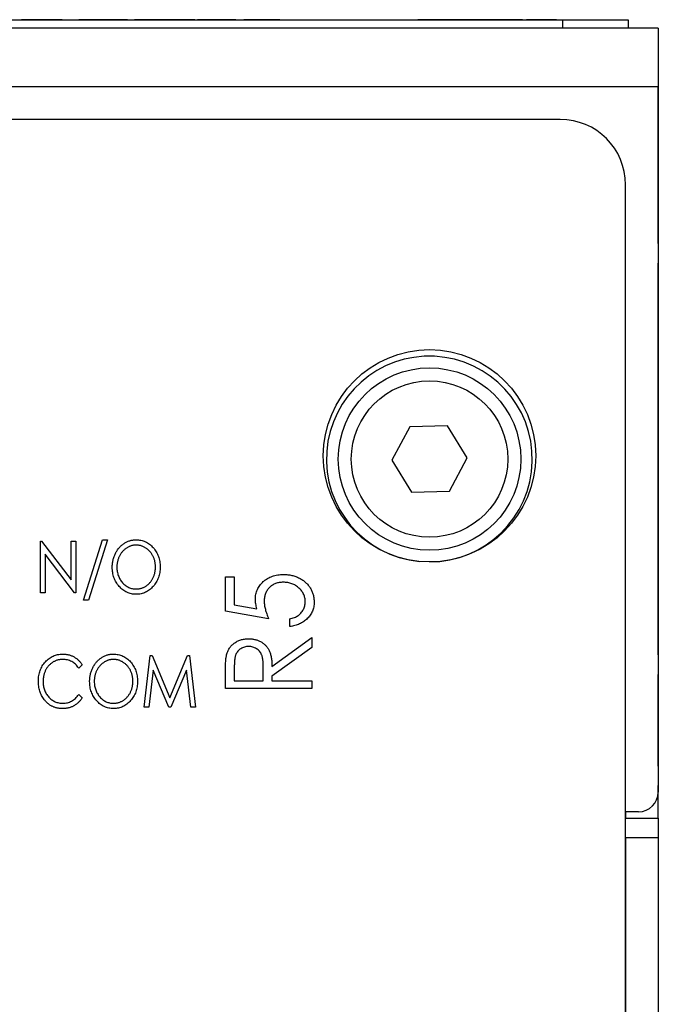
# Paper-space layout '1_1 scale views' of a CAD drawing. Header units: millimetres. Extents: x 0 to 420, y 0 to 297.
# Tile 48 of 48: x 351 to 371, y 188 to 218. Entities that reach past the tile are written whole.
import ezdxf

# ---------------------------------------------------------------- set-up
doc = ezdxf.new("R2010")
doc.units = ezdxf.units.MM

psp = doc.layouts.new('1_1 scale views')

# ---------------------------------------------------------------- linework, layer by layer
at = {"color": 7, "linetype": 'Continuous', "lineweight": 25}
for p, q in [((292.022, 218.358), (368.022, 218.358)), ((352.164, 218.363), (351.461, 218.363)), ((351.612, 218.363), (351.612, 218.358)), ((351.986, 218.363), (351.986, 218.358)), ((352.164, 218.363), (352.164, 218.358)), ((352.235, 218.363), (352.164, 218.363)), ((352.704, 218.363), (352.235, 218.363)), ((352.235, 218.363), (352.235, 218.358)), ((352.704, 218.363), (352.704, 218.358)), ((353.47, 218.363), (353.217, 218.363)), ((353.256, 218.363), (353.256, 218.358)), ((353.304, 218.363), (353.304, 218.358)), ((353.47, 218.363), (353.47, 218.358)), ((353.613, 218.363), (353.47, 218.363)), ((353.613, 218.363), (353.613, 218.358)), ((353.779, 218.363), (353.613, 218.363)), ((353.779, 218.363), (353.779, 218.358)), ((353.878, 218.363), (353.779, 218.363)), ((353.878, 218.363), (353.878, 218.358)), ((354.495, 218.363), (353.878, 218.363)), ((354.495, 218.363), (354.495, 218.358)), ((354.705, 218.363), (354.495, 218.363)), ((354.705, 218.363), (354.705, 218.358)), ((354.729, 218.363), (354.729, 218.358)), ((354.752, 218.363), (354.752, 218.358)), ((354.919, 218.363), (354.919, 218.358)), ((355.102, 218.363), (354.919, 218.363)), ((355.102, 218.363), (355.102, 218.358)), ((355.361, 218.363), (355.102, 218.363)), ((355.361, 218.363), (355.361, 218.358)), ((356.115, 218.363), (355.361, 218.363)), ((356.115, 218.363), (356.115, 218.358)), ((356.373, 218.363), (356.115, 218.363)), ((356.373, 218.363), (356.373, 218.358)), ((356.557, 218.363), (356.373, 218.363)), ((356.557, 218.363), (356.557, 218.358)), ((356.762, 218.363), (356.557, 218.363)), ((356.699, 218.363), (356.699, 218.358)), ((356.842, 218.363), (356.842, 218.358)), ((357.008, 218.363), (356.842, 218.363)), ((357.787, 218.363), (357.008, 218.363)), ((357.008, 218.363), (357.008, 218.358)), ((357.787, 218.363), (357.787, 218.358)), ((358.017, 218.363), (357.787, 218.363)), ((358.017, 218.363), (358.017, 218.358)), ((358.267, 218.363), (358.267, 218.358)), ((359.24, 218.363), (358.267, 218.363)), ((359.24, 218.363), (359.24, 218.358)), ((359.364, 218.363), (359.24, 218.363)), ((359.264, 218.363), (359.264, 218.358)), ((359.311, 218.363), (359.311, 218.358)), ((359.528, 218.363), (359.528, 218.358)), ((360.142, 218.363), (360.142, 218.358)), ((360.359, 218.363), (360.359, 218.358)), ((361.062, 218.363), (361.062, 218.358)), ((361.804, 218.363), (361.804, 218.358)), ((362.089, 218.363), (362.089, 218.358)), ((362.995, 218.363), (362.995, 218.358)), ((364.25, 218.363), (363.585, 218.363)), ((363.894, 218.363), (363.894, 218.358)), ((364.25, 218.363), (364.25, 218.358)), ((364.416, 218.363), (364.25, 218.363)), ((365.566, 218.363), (364.416, 218.363)), ((364.416, 218.363), (364.416, 218.358)), ((365.566, 218.363), (365.566, 218.358)), ((365.604, 218.363), (365.566, 218.363)), ((365.604, 218.363), (365.604, 218.358)), ((365.841, 218.363), (365.604, 218.363)), ((365.841, 218.363), (365.841, 218.358)), ((366.221, 218.363), (365.841, 218.363)), ((366.221, 218.363), (366.221, 218.358)), ((366.387, 218.363), (366.221, 218.363)), ((366.387, 218.363), (366.387, 218.358)), ((366.767, 218.363), (366.387, 218.363)), ((366.767, 218.363), (366.767, 218.358)), ((366.791, 218.363), (366.767, 218.363)), ((366.791, 218.363), (366.791, 218.358)), ((366.791, 218.363), (366.91, 218.363)), ((366.91, 218.363), (366.91, 218.358)), ((367.289, 218.363), (366.91, 218.363)), ((367.289, 218.363), (367.289, 218.358)), ((367.456, 218.363), (367.289, 218.363)), ((367.456, 218.363), (367.456, 218.358)), ((367.836, 218.363), (367.456, 218.363)), ((367.836, 218.363), (367.836, 218.358)), ((367.836, 218.363), (370.022, 218.363)), ((368.022, 218.108), (368.022, 218.358)), ((368.022, 218.358), (370.022, 218.358)), ((370.022, 218.363), (370.022, 218.358)), ((370.022, 218.358), (370.022, 218.108)), ((370.94, 218.108), (288.945, 218.108)), ((370.94, 218.108), (370.94, 216.308)), ((370.94, 218.108), (370.946, 218.108)), ((370.946, 218.108), (370.946, 217.508)), ((370.946, 217.508), (370.946, 216.908)), ((370.94, 216.908), (370.946, 216.908)), ((370.946, 216.908), (370.946, 216.308)), ((370.94, 216.308), (288.945, 216.308)), ((370.94, 216.308), (370.94, 194.708)), ((370.946, 211.508), (370.946, 216.308)), ((367.945, 215.308), (291.945, 215.308)), ((369.945, 94.908), (369.945, 213.308)), ((370.946, 211.508), (370.946, 210.908)), ((370.946, 210.908), (370.94, 210.908)), ((370.946, 209.908), (370.946, 210.908)), ((370.94, 209.908), (370.946, 209.908)), ((370.946, 199.908), (370.946, 209.908)), ((363.34, 205.891), (362.792, 204.874)), ((364.494, 205.924), (363.34, 205.891)), ((365.101, 204.941), (364.494, 205.924)), ((362.792, 204.874), (363.398, 203.891)), ((364.552, 203.925), (365.101, 204.941)), ((363.398, 203.891), (364.552, 203.925)), ((352.037, 200.808), (352.037, 202.395)), ((352.037, 202.395), (352.067, 202.395)), ((352.067, 202.395), (352.973, 201.206)), ((352.973, 201.206), (352.973, 202.395)), ((352.973, 202.395), (353.116, 202.395)), ((353.116, 202.395), (353.116, 200.808)), ((353.36, 200.584), (353.941, 202.436)), ((354.093, 202.436), (353.511, 200.584)), ((353.941, 202.436), (354.093, 202.436)), ((353.083, 200.808), (352.179, 201.993)), ((352.179, 201.993), (352.179, 200.808)), ((357.699, 201.305), (357.97, 201.305)), ((357.699, 200.253), (357.699, 201.305)), ((357.97, 201.305), (357.97, 200.446)), ((352.179, 200.808), (352.037, 200.808)), ((353.116, 200.808), (353.083, 200.808)), ((353.511, 200.584), (353.36, 200.584)), ((359.022, 200.016), (357.699, 200.253)), ((357.97, 200.446), (358.665, 200.322)), ((359.667, 199.778), (359.667, 200.016)), ((370.946, 199.908), (370.94, 199.908)), ((370.946, 198.908), (370.946, 199.908)), ((359.124, 198.558), (360.345, 199.439)), ((360.345, 199.439), (360.345, 199.139)), ((360.345, 199.139), (359.124, 198.258)), ((355.212, 197.308), (355.394, 198.895)), ((355.394, 198.895), (355.452, 198.895)), ((355.452, 198.895), (355.996, 197.593)), ((355.996, 197.593), (356.536, 198.895)), ((356.536, 198.895), (356.596, 198.895)), ((356.596, 198.895), (356.779, 197.308)), ((370.94, 198.908), (370.946, 198.908)), ((370.946, 198.908), (370.946, 198.308)), ((353.319, 198.604), (353.209, 198.509)), ((355.487, 198.448), (355.356, 197.308)), ((355.962, 197.308), (355.487, 198.448)), ((356.504, 198.448), (356.031, 197.308)), ((356.636, 197.308), (356.504, 198.448)), ((357.97, 198.556), (357.97, 198.116)), ((358.852, 198.116), (358.856, 198.545)), ((357.699, 197.879), (357.699, 198.365)), ((357.97, 198.116), (358.852, 198.116)), ((359.124, 198.258), (359.124, 198.116)), ((359.124, 198.116), (360.345, 198.116)), ((360.345, 198.116), (360.345, 197.879)), ((370.946, 195.508), (370.946, 198.308)), ((360.345, 197.879), (357.699, 197.879)), ((353.209, 197.694), (353.319, 197.6)), ((355.356, 197.308), (355.212, 197.308)), ((356.031, 197.308), (355.962, 197.308)), ((356.779, 197.308), (356.636, 197.308)), ((370.946, 195.508), (370.946, 194.908)), ((370.946, 194.908), (370.94, 194.908)), ((370.946, 193.908), (370.946, 194.908)), ((370.34, 194.108), (369.945, 194.108)), ((369.946, 194.108), (369.946, 193.908)), ((369.946, 193.908), (370.946, 193.908)), ((369.946, 193.308), (369.946, 193.908)), ((370.946, 193.908), (370.946, 193.308)), ((370.946, 193.308), (369.946, 193.308)), ((369.946, 193.308), (369.946, 184.508)), ((370.946, 193.308), (370.946, 184.508))]:
    psp.add_line(p, q, dxfattribs=at)
at = {"color": 8, "linetype": 'Continuous', "lineweight": 25}
for p, q in [((370.946, 217.508), (370.94, 217.508)), ((370.946, 216.308), (370.94, 216.308)), ((370.94, 211.508), (370.946, 211.508)), ((370.946, 198.308), (370.94, 198.308)), ((370.94, 195.508), (370.946, 195.508))]:
    psp.add_line(p, q, dxfattribs=at)
at = {"color": 7, "linetype": 'Continuous', "lineweight": 25}
for centre, radius in [((363.945, 205.008), 3.25), ((363.946, 204.908), 2.794), ((363.946, 204.908), 2.394)]:
    psp.add_circle(centre, radius, dxfattribs=at)
for centre, radius, start, end in [((367.945, 213.308), 2, 0, 90), ((363.94, 204.908), 3.15, 270, 264.4209), ((370.34, 194.708), 0.6, 270, 0)]:
    psp.add_arc(centre, radius, start, end, dxfattribs=at)
for points, knots in [([(354.235, 201.595), (354.235, 201.613), (354.236, 201.651), (354.24, 201.707), (354.248, 201.761), (354.259, 201.815), (354.272, 201.868), (354.289, 201.919), (354.309, 201.97), (354.331, 202.019), (354.357, 202.067), (354.384, 202.112), (354.414, 202.154), (354.446, 202.194), (354.48, 202.23), (354.517, 202.265), (354.555, 202.297), (354.596, 202.326), (354.638, 202.352), (354.682, 202.374), (354.726, 202.393), (354.771, 202.409), (354.816, 202.421), (354.863, 202.429), (354.911, 202.435), (354.943, 202.436), (354.959, 202.436)], [0, 0, 0, 0, 0.045922, 0.091196, 0.135982, 0.180387, 0.22436, 0.268316, 0.312327, 0.356293, 0.400133, 0.442725, 0.484725, 0.525806, 0.566679, 0.607176, 0.647857, 0.688358, 0.728651, 0.767868, 0.806911, 0.845405, 0.883563, 0.922106, 0.96078, 1, 1, 1, 1]), ([(354.959, 202.436), (354.985, 202.435), (355.035, 202.434), (355.11, 202.423), (355.181, 202.403), (355.25, 202.377), (355.314, 202.343), (355.376, 202.301), (355.434, 202.252), (355.489, 202.196), (355.538, 202.134), (355.582, 202.068), (355.618, 201.999), (355.649, 201.927), (355.672, 201.85), (355.688, 201.771), (355.699, 201.688), (355.7, 201.631), (355.7, 201.602)], [0, 0, 0, 0, 0.062177, 0.122392, 0.181409, 0.239738, 0.298383, 0.357852, 0.418781, 0.482217, 0.546197, 0.609068, 0.671831, 0.734621, 0.798486, 0.863494, 0.930695, 1, 1, 1, 1]), ([(354.965, 202.273), (354.952, 202.273), (354.926, 202.273), (354.889, 202.268), (354.851, 202.261), (354.814, 202.251), (354.778, 202.238), (354.741, 202.222), (354.706, 202.204), (354.671, 202.183), (354.638, 202.159), (354.606, 202.133), (354.576, 202.106), (354.548, 202.076), (354.522, 202.044), (354.497, 202.011), (354.475, 201.975), (354.455, 201.938), (354.437, 201.899), (354.421, 201.859), (354.408, 201.817), (354.396, 201.775), (354.388, 201.732), (354.382, 201.687), (354.378, 201.642), (354.378, 201.611), (354.377, 201.595)], [0, 0, 0, 0, 0.038646, 0.076895, 0.114898, 0.153535, 0.192208, 0.231525, 0.271503, 0.312618, 0.353885, 0.394964, 0.43585, 0.476721, 0.517756, 0.559133, 0.601294, 0.644145, 0.68713, 0.730403, 0.774013, 0.817914, 0.862175, 0.907275, 0.953058, 1, 1, 1, 1]), ([(355.558, 201.602), (355.558, 201.618), (355.557, 201.648), (355.554, 201.693), (355.548, 201.738), (355.539, 201.78), (355.528, 201.822), (355.515, 201.863), (355.499, 201.902), (355.481, 201.941), (355.461, 201.977), (355.438, 202.012), (355.414, 202.046), (355.388, 202.077), (355.36, 202.106), (355.329, 202.134), (355.297, 202.159), (355.263, 202.183), (355.228, 202.204), (355.192, 202.222), (355.155, 202.238), (355.118, 202.251), (355.081, 202.261), (355.043, 202.268), (355.004, 202.273), (354.978, 202.273), (354.965, 202.273)], [0, 0, 0, 0, 0.046351, 0.091861, 0.136373, 0.180366, 0.223612, 0.266355, 0.308959, 0.351699, 0.394032, 0.435695, 0.476855, 0.517892, 0.558572, 0.599519, 0.640941, 0.682512, 0.723941, 0.764528, 0.804471, 0.843785, 0.88277, 0.921754, 0.960676, 1, 1, 1, 1]), ([(354.97, 200.767), (354.945, 200.768), (354.895, 200.769), (354.822, 200.781), (354.751, 200.8), (354.684, 200.826), (354.62, 200.861), (354.559, 200.903), (354.501, 200.952), (354.447, 201.009), (354.397, 201.07), (354.354, 201.135), (354.317, 201.204), (354.287, 201.276), (354.264, 201.351), (354.247, 201.43), (354.237, 201.511), (354.236, 201.566), (354.235, 201.595)], [0, 0, 0, 0, 0.061547, 0.121417, 0.179996, 0.238315, 0.297126, 0.356943, 0.418489, 0.482417, 0.547075, 0.610613, 0.673814, 0.736892, 0.800447, 0.865133, 0.931509, 1, 1, 1, 1]), ([(354.377, 201.595), (354.378, 201.572), (354.379, 201.527), (354.387, 201.461), (354.401, 201.398), (354.419, 201.337), (354.444, 201.279), (354.474, 201.224), (354.509, 201.171), (354.549, 201.122), (354.593, 201.077), (354.639, 201.038), (354.688, 201.005), (354.739, 200.977), (354.792, 200.956), (354.848, 200.941), (354.906, 200.931), (354.945, 200.93), (354.965, 200.93)], [0, 0, 0, 0, 0.069644, 0.136865, 0.202081, 0.266184, 0.329858, 0.393143, 0.45677, 0.521585, 0.58561, 0.646875, 0.706483, 0.764859, 0.822538, 0.880611, 0.939356, 1, 1, 1, 1]), ([(354.965, 200.93), (354.978, 200.93), (355.005, 200.931), (355.044, 200.935), (355.083, 200.942), (355.121, 200.952), (355.158, 200.964), (355.195, 200.979), (355.231, 200.997), (355.266, 201.018), (355.299, 201.041), (355.331, 201.066), (355.361, 201.094), (355.388, 201.123), (355.415, 201.154), (355.439, 201.188), (355.461, 201.223), (355.481, 201.261), (355.499, 201.3), (355.515, 201.34), (355.528, 201.381), (355.539, 201.423), (355.548, 201.466), (355.554, 201.511), (355.557, 201.556), (355.558, 201.587), (355.558, 201.602)], [0, 0, 0, 0, 0.040115, 0.07979, 0.119238, 0.15837, 0.197615, 0.237148, 0.277138, 0.317796, 0.358752, 0.399056, 0.439598, 0.479891, 0.520553, 0.561799, 0.603389, 0.646106, 0.689245, 0.732265, 0.775436, 0.819119, 0.863241, 0.907884, 0.953523, 1, 1, 1, 1]), ([(355.7, 201.602), (355.7, 201.574), (355.699, 201.517), (355.688, 201.435), (355.672, 201.356), (355.649, 201.28), (355.619, 201.207), (355.582, 201.137), (355.539, 201.071), (355.489, 201.01), (355.435, 200.953), (355.377, 200.903), (355.317, 200.861), (355.253, 200.827), (355.187, 200.8), (355.117, 200.781), (355.044, 200.769), (354.995, 200.768), (354.97, 200.767)], [0, 0, 0, 0, 0.069354, 0.13659, 0.201875, 0.266013, 0.329552, 0.392826, 0.456498, 0.521199, 0.585157, 0.646357, 0.705963, 0.764176, 0.82197, 0.880157, 0.939118, 1, 1, 1, 1]), ([(358.615, 200.608), (358.616, 200.635), (358.617, 200.688), (358.629, 200.766), (358.648, 200.841), (358.675, 200.912), (358.709, 200.979), (358.751, 201.042), (358.801, 201.102), (358.858, 201.157), (358.92, 201.208), (358.988, 201.253), (359.059, 201.29), (359.135, 201.32), (359.215, 201.344), (359.3, 201.361), (359.389, 201.371), (359.45, 201.372), (359.48, 201.373)], [0, 0, 0, 0, 0.063164, 0.123661, 0.18289, 0.241108, 0.299013, 0.357538, 0.417186, 0.478904, 0.54155, 0.603371, 0.665679, 0.728374, 0.792933, 0.859387, 0.928254, 1, 1, 1, 1]), ([(359.47, 201.135), (359.449, 201.135), (359.408, 201.134), (359.347, 201.126), (359.289, 201.114), (359.235, 201.096), (359.184, 201.073), (359.135, 201.046), (359.09, 201.014), (359.048, 200.976), (359.01, 200.935), (358.977, 200.89), (358.949, 200.841), (358.925, 200.79), (358.908, 200.734), (358.895, 200.676), (358.888, 200.614), (358.887, 200.572), (358.886, 200.55)], [0, 0, 0, 0, 0.068351, 0.133715, 0.196556, 0.257566, 0.317949, 0.377315, 0.436856, 0.497304, 0.557714, 0.617588, 0.677234, 0.73785, 0.799945, 0.864018, 0.930512, 1, 1, 1, 1]), ([(360.141, 200.536), (360.141, 200.556), (360.14, 200.596), (360.13, 200.655), (360.116, 200.711), (360.094, 200.765), (360.068, 200.818), (360.033, 200.867), (359.995, 200.915), (359.95, 200.959), (359.901, 201.001), (359.849, 201.037), (359.793, 201.067), (359.734, 201.092), (359.672, 201.111), (359.608, 201.125), (359.54, 201.134), (359.494, 201.135), (359.47, 201.135)], [0, 0, 0, 0, 0.060431, 0.119352, 0.177389, 0.234895, 0.293134, 0.352597, 0.413942, 0.477575, 0.541829, 0.605408, 0.668652, 0.731975, 0.79627, 0.861785, 0.929545, 1, 1, 1, 1]), ([(359.48, 201.373), (359.523, 201.371), (359.608, 201.369), (359.732, 201.348), (359.85, 201.312), (359.943, 201.272), (360.014, 201.233), (360.064, 201.202), (360.111, 201.168), (360.154, 201.132), (360.195, 201.093), (360.232, 201.051), (360.266, 201.007), (360.297, 200.961), (360.325, 200.913), (360.348, 200.862), (360.368, 200.81), (360.384, 200.756), (360.397, 200.7), (360.406, 200.643), (360.412, 200.583), (360.413, 200.543), (360.413, 200.522)], [0, 0, 0, 0, 0.090897, 0.179134, 0.265641, 0.35232, 0.395125, 0.436751, 0.477562, 0.517517, 0.557042, 0.59635, 0.635661, 0.674878, 0.714189, 0.753457, 0.79288, 0.832864, 0.873262, 0.914268, 0.956478, 1, 1, 1, 1]), ([(358.665, 200.322), (358.657, 200.347), (358.643, 200.397), (358.627, 200.471), (358.617, 200.541), (358.616, 200.586), (358.615, 200.608)], [0, 0, 0, 0, 0.275677, 0.53418, 0.774319, 1, 1, 1, 1]), ([(358.886, 200.55), (358.887, 200.531), (358.888, 200.492), (358.894, 200.433), (358.905, 200.37), (358.92, 200.305), (358.939, 200.236), (358.963, 200.165), (358.99, 200.091), (359.011, 200.041), (359.022, 200.016)], [0, 0, 0, 0, 0.102289, 0.209896, 0.32423, 0.444739, 0.572683, 0.707419, 0.85009, 1, 1, 1, 1]), ([(359.667, 200.016), (359.692, 200.021), (359.74, 200.031), (359.808, 200.053), (359.869, 200.08), (359.923, 200.112), (359.97, 200.149), (360.012, 200.193), (360.05, 200.242), (360.082, 200.296), (360.109, 200.353), (360.127, 200.413), (360.14, 200.474), (360.141, 200.515), (360.141, 200.536)], [0, 0, 0, 0, 0.100212, 0.192088, 0.278068, 0.358354, 0.435767, 0.514157, 0.593619, 0.676032, 0.758592, 0.839376, 0.919307, 1, 1, 1, 1]), ([(360.413, 200.522), (360.412, 200.498), (360.411, 200.45), (360.401, 200.38), (360.385, 200.313), (360.362, 200.249), (360.333, 200.187), (360.296, 200.128), (360.254, 200.073), (360.206, 200.021), (360.152, 199.973), (360.094, 199.929), (360.032, 199.89), (359.966, 199.858), (359.897, 199.83), (359.824, 199.807), (359.746, 199.79), (359.693, 199.782), (359.667, 199.778)], [0, 0, 0, 0, 0.062695, 0.123666, 0.182882, 0.241591, 0.300284, 0.359408, 0.419118, 0.480906, 0.5434, 0.605761, 0.66818, 0.731562, 0.795575, 0.861659, 0.929647, 1, 1, 1, 1]), ([(357.735, 198.916), (357.74, 198.934), (357.749, 198.969), (357.77, 199.019), (357.793, 199.068), (357.82, 199.114), (357.851, 199.156), (357.887, 199.196), (357.925, 199.235), (357.968, 199.269), (358.014, 199.302), (358.063, 199.329), (358.113, 199.353), (358.167, 199.372), (358.224, 199.387), (358.282, 199.398), (358.344, 199.404), (358.385, 199.405), (358.407, 199.405)], [0, 0, 0, 0, 0.061387, 0.121495, 0.181089, 0.240038, 0.298644, 0.35799, 0.418441, 0.480043, 0.541867, 0.604173, 0.666682, 0.729899, 0.794538, 0.860455, 0.929211, 1, 1, 1, 1]), ([(358.407, 199.405), (358.442, 199.404), (358.511, 199.402), (358.61, 199.384), (358.703, 199.354), (358.789, 199.313), (358.867, 199.26), (358.936, 199.198), (358.993, 199.124), (359.033, 199.055), (359.059, 198.994), (359.076, 198.944), (359.09, 198.89), (359.102, 198.832), (359.112, 198.769), (359.119, 198.702), (359.123, 198.631), (359.123, 198.583), (359.124, 198.558)], [0, 0, 0, 0, 0.083484, 0.162613, 0.23918, 0.314494, 0.388385, 0.460717, 0.533791, 0.609022, 0.648239, 0.690365, 0.734562, 0.781635, 0.831635, 0.884694, 0.940506, 1, 1, 1, 1]), ([(358.406, 199.168), (358.385, 199.167), (358.343, 199.165), (358.281, 199.152), (358.223, 199.131), (358.169, 199.101), (358.119, 199.065), (358.077, 199.023), (358.042, 198.975), (358.019, 198.931), (358.005, 198.891), (357.996, 198.856), (357.988, 198.817), (357.982, 198.774), (357.976, 198.726), (357.973, 198.673), (357.971, 198.616), (357.971, 198.576), (357.97, 198.556)], [0, 0, 0, 0, 0.074206, 0.146692, 0.218332, 0.29067, 0.362618, 0.431553, 0.499554, 0.567987, 0.604677, 0.646293, 0.69288, 0.744014, 0.799888, 0.86174, 0.928424, 1, 1, 1, 1]), ([(358.856, 198.545), (358.856, 198.566), (358.856, 198.604), (358.853, 198.661), (358.85, 198.713), (358.844, 198.761), (358.838, 198.805), (358.829, 198.845), (358.819, 198.881), (358.804, 198.923), (358.78, 198.971), (358.744, 199.022), (358.7, 199.065), (358.649, 199.102), (358.594, 199.131), (358.534, 199.152), (358.471, 199.165), (358.428, 199.167), (358.406, 199.168)], [0, 0, 0, 0, 0.068884, 0.133004, 0.192369, 0.247684, 0.298447, 0.344783, 0.387444, 0.426058, 0.498477, 0.568226, 0.638295, 0.709239, 0.781676, 0.852765, 0.925523, 1, 1, 1, 1]), ([(351.976, 198.111), (351.976, 198.139), (351.977, 198.195), (351.988, 198.278), (352.004, 198.357), (352.027, 198.432), (352.057, 198.504), (352.094, 198.572), (352.137, 198.638), (352.187, 198.698), (352.24, 198.754), (352.299, 198.803), (352.36, 198.844), (352.425, 198.878), (352.493, 198.904), (352.565, 198.922), (352.64, 198.934), (352.691, 198.935), (352.717, 198.936)], [0, 0, 0, 0, 0.069136, 0.135907, 0.200736, 0.264107, 0.326735, 0.389357, 0.451971, 0.515707, 0.578732, 0.639634, 0.699114, 0.757931, 0.81655, 0.875978, 0.937, 1, 1, 1, 1]), ([(352.718, 198.773), (352.704, 198.773), (352.677, 198.773), (352.637, 198.768), (352.598, 198.761), (352.559, 198.751), (352.521, 198.738), (352.484, 198.723), (352.448, 198.704), (352.412, 198.684), (352.379, 198.66), (352.346, 198.635), (352.316, 198.607), (352.288, 198.578), (352.262, 198.547), (352.237, 198.513), (352.216, 198.478), (352.195, 198.441), (352.177, 198.403), (352.162, 198.363), (352.148, 198.322), (352.137, 198.28), (352.129, 198.237), (352.123, 198.192), (352.119, 198.146), (352.119, 198.116), (352.118, 198.1)], [0, 0, 0, 0, 0.040539, 0.08067, 0.120535, 0.160075, 0.199516, 0.239549, 0.280038, 0.320917, 0.3621, 0.402886, 0.443451, 0.483751, 0.524405, 0.56518, 0.606553, 0.648491, 0.690831, 0.733332, 0.775976, 0.819431, 0.863323, 0.907733, 0.953449, 1, 1, 1, 1]), ([(352.717, 198.936), (352.733, 198.936), (352.765, 198.935), (352.811, 198.931), (352.856, 198.924), (352.901, 198.914), (352.944, 198.903), (352.985, 198.887), (353.026, 198.869), (353.065, 198.849), (353.103, 198.826), (353.139, 198.801), (353.174, 198.773), (353.207, 198.744), (353.237, 198.712), (353.267, 198.678), (353.294, 198.642), (353.311, 198.617), (353.319, 198.604)], [0, 0, 0, 0, 0.0659478, 0.1308001, 0.1943767, 0.2572924, 0.3193434, 0.3810718, 0.4424823, 0.5042217, 0.5657596, 0.6271254, 0.6882082, 0.7493119, 0.8109514, 0.8727622, 0.9359434, 1, 1, 1, 1]), ([(353.209, 198.509), (353.194, 198.529), (353.164, 198.57), (353.112, 198.624), (353.056, 198.669), (352.995, 198.707), (352.93, 198.737), (352.862, 198.758), (352.791, 198.771), (352.742, 198.772), (352.718, 198.773)], [0, 0, 0, 0, 0.132496, 0.260052, 0.384077, 0.506319, 0.628358, 0.749712, 0.873001, 1, 1, 1, 1]), ([(353.543, 198.095), (353.543, 198.113), (353.544, 198.151), (353.548, 198.207), (353.556, 198.261), (353.567, 198.315), (353.58, 198.368), (353.597, 198.419), (353.617, 198.47), (353.639, 198.519), (353.665, 198.567), (353.692, 198.612), (353.722, 198.654), (353.754, 198.694), (353.788, 198.73), (353.825, 198.765), (353.863, 198.797), (353.904, 198.826), (353.946, 198.852), (353.99, 198.874), (354.034, 198.893), (354.079, 198.909), (354.124, 198.921), (354.171, 198.929), (354.219, 198.935), (354.251, 198.936), (354.267, 198.936)], [0, 0, 0, 0, 0.045922, 0.091196, 0.135982, 0.180387, 0.22436, 0.268316, 0.312327, 0.356293, 0.400133, 0.442725, 0.484725, 0.525806, 0.566679, 0.607176, 0.647857, 0.688358, 0.728651, 0.767868, 0.806911, 0.845405, 0.883563, 0.922106, 0.96078, 1, 1, 1, 1]), ([(354.273, 198.773), (354.26, 198.773), (354.234, 198.773), (354.197, 198.768), (354.159, 198.761), (354.122, 198.751), (354.086, 198.738), (354.05, 198.722), (354.014, 198.704), (353.979, 198.683), (353.946, 198.659), (353.914, 198.633), (353.884, 198.606), (353.856, 198.576), (353.83, 198.544), (353.805, 198.511), (353.783, 198.475), (353.763, 198.438), (353.745, 198.399), (353.729, 198.359), (353.716, 198.317), (353.704, 198.275), (353.696, 198.232), (353.69, 198.187), (353.686, 198.142), (353.686, 198.111), (353.685, 198.095)], [0, 0, 0, 0, 0.038646, 0.076895, 0.114898, 0.153535, 0.192208, 0.231525, 0.271503, 0.312618, 0.353885, 0.394964, 0.43585, 0.476721, 0.517756, 0.559133, 0.601294, 0.644145, 0.68713, 0.730403, 0.774013, 0.817914, 0.862175, 0.907275, 0.953058, 1, 1, 1, 1]), ([(354.267, 198.936), (354.293, 198.935), (354.343, 198.934), (354.418, 198.923), (354.489, 198.903), (354.558, 198.877), (354.622, 198.843), (354.684, 198.801), (354.742, 198.752), (354.797, 198.696), (354.846, 198.634), (354.89, 198.568), (354.927, 198.499), (354.957, 198.427), (354.98, 198.35), (354.996, 198.271), (355.007, 198.188), (355.008, 198.131), (355.008, 198.102)], [0, 0, 0, 0, 0.062177, 0.122392, 0.181409, 0.239738, 0.298383, 0.357852, 0.418781, 0.482217, 0.546197, 0.609068, 0.671831, 0.734621, 0.798486, 0.863494, 0.930695, 1, 1, 1, 1]), ([(354.866, 198.102), (354.866, 198.118), (354.865, 198.148), (354.862, 198.193), (354.856, 198.238), (354.847, 198.28), (354.836, 198.322), (354.823, 198.363), (354.807, 198.402), (354.789, 198.441), (354.769, 198.477), (354.746, 198.512), (354.722, 198.546), (354.696, 198.577), (354.668, 198.606), (354.637, 198.634), (354.605, 198.659), (354.571, 198.683), (354.536, 198.704), (354.5, 198.722), (354.463, 198.738), (354.426, 198.751), (354.389, 198.761), (354.351, 198.768), (354.312, 198.773), (354.286, 198.773), (354.273, 198.773)], [0, 0, 0, 0, 0.046351, 0.091861, 0.136373, 0.180366, 0.223612, 0.266355, 0.308959, 0.351699, 0.394032, 0.435695, 0.476855, 0.517892, 0.558572, 0.599519, 0.640941, 0.682512, 0.723941, 0.764528, 0.804471, 0.843785, 0.88277, 0.921754, 0.960676, 1, 1, 1, 1]), ([(357.699, 198.365), (357.699, 198.397), (357.699, 198.46), (357.701, 198.549), (357.704, 198.63), (357.707, 198.703), (357.713, 198.768), (357.718, 198.825), (357.726, 198.873), (357.732, 198.903), (357.735, 198.916)], [0, 0, 0, 0, 0.1762421, 0.3381397, 0.4847993, 0.6171488, 0.7343951, 0.8374224, 0.9256098, 1, 1, 1, 1]), ([(352.15, 197.545), (352.136, 197.564), (352.108, 197.604), (352.073, 197.668), (352.043, 197.734), (352.018, 197.804), (351.999, 197.876), (351.986, 197.952), (351.978, 198.03), (351.976, 198.084), (351.976, 198.111)], [0, 0, 0, 0, 0.120712, 0.240916, 0.361543, 0.483506, 0.607367, 0.734431, 0.86487, 1, 1, 1, 1]), ([(352.118, 198.1), (352.119, 198.076), (352.12, 198.03), (352.128, 197.963), (352.141, 197.899), (352.161, 197.837), (352.185, 197.778), (352.214, 197.723), (352.25, 197.67), (352.29, 197.621), (352.334, 197.576), (352.382, 197.537), (352.432, 197.504), (352.485, 197.477), (352.542, 197.456), (352.601, 197.441), (352.662, 197.431), (352.705, 197.43), (352.726, 197.43)], [0, 0, 0, 0, 0.06956, 0.136432, 0.201329, 0.264602, 0.327221, 0.38928, 0.451831, 0.514861, 0.577361, 0.638135, 0.697197, 0.75614, 0.81497, 0.87501, 0.936399, 1, 1, 1, 1]), ([(354.273, 197.43), (354.286, 197.43), (354.313, 197.431), (354.352, 197.435), (354.391, 197.442), (354.429, 197.452), (354.466, 197.464), (354.503, 197.479), (354.539, 197.497), (354.574, 197.518), (354.607, 197.541), (354.639, 197.566), (354.669, 197.594), (354.696, 197.623), (354.723, 197.654), (354.747, 197.688), (354.769, 197.723), (354.789, 197.761), (354.807, 197.8), (354.823, 197.84), (354.836, 197.881), (354.847, 197.923), (354.856, 197.966), (354.862, 198.011), (354.865, 198.056), (354.866, 198.087), (354.866, 198.102)], [0, 0, 0, 0, 0.040115, 0.07979, 0.119238, 0.15837, 0.197615, 0.237148, 0.277138, 0.317796, 0.358752, 0.399056, 0.439598, 0.479891, 0.520553, 0.561799, 0.603389, 0.646106, 0.689245, 0.732265, 0.775436, 0.819119, 0.863241, 0.907884, 0.953523, 1, 1, 1, 1]), ([(355.008, 198.102), (355.008, 198.074), (355.007, 198.017), (354.996, 197.935), (354.98, 197.856), (354.957, 197.78), (354.927, 197.707), (354.89, 197.637), (354.847, 197.571), (354.797, 197.51), (354.743, 197.453), (354.685, 197.403), (354.625, 197.361), (354.561, 197.327), (354.495, 197.3), (354.425, 197.281), (354.352, 197.269), (354.303, 197.268), (354.278, 197.267)], [0, 0, 0, 0, 0.069354, 0.13659, 0.201875, 0.266013, 0.329552, 0.392826, 0.456498, 0.521199, 0.585157, 0.646357, 0.705963, 0.764176, 0.82197, 0.880157, 0.939118, 1, 1, 1, 1]), ([(354.278, 197.267), (354.253, 197.268), (354.203, 197.269), (354.13, 197.281), (354.059, 197.3), (353.992, 197.326), (353.928, 197.361), (353.867, 197.403), (353.809, 197.452), (353.755, 197.509), (353.705, 197.57), (353.662, 197.635), (353.625, 197.704), (353.595, 197.776), (353.572, 197.851), (353.555, 197.93), (353.545, 198.011), (353.544, 198.066), (353.543, 198.095)], [0, 0, 0, 0, 0.061547, 0.121417, 0.179996, 0.238315, 0.297126, 0.356943, 0.418489, 0.482417, 0.547075, 0.610613, 0.673814, 0.736892, 0.800447, 0.865133, 0.931509, 1, 1, 1, 1]), ([(353.685, 198.095), (353.686, 198.072), (353.687, 198.027), (353.695, 197.961), (353.709, 197.898), (353.727, 197.837), (353.752, 197.779), (353.782, 197.724), (353.817, 197.671), (353.857, 197.622), (353.901, 197.577), (353.947, 197.538), (353.996, 197.505), (354.047, 197.477), (354.1, 197.456), (354.156, 197.441), (354.214, 197.431), (354.253, 197.43), (354.273, 197.43)], [0, 0, 0, 0, 0.069644, 0.136865, 0.202081, 0.266184, 0.329858, 0.393143, 0.45677, 0.521585, 0.58561, 0.646875, 0.706483, 0.764859, 0.822538, 0.880611, 0.939356, 1, 1, 1, 1]), ([(352.719, 197.267), (352.705, 197.267), (352.675, 197.267), (352.632, 197.271), (352.59, 197.276), (352.549, 197.284), (352.509, 197.293), (352.47, 197.306), (352.433, 197.32), (352.397, 197.336), (352.362, 197.354), (352.328, 197.375), (352.295, 197.398), (352.264, 197.423), (352.233, 197.45), (352.204, 197.479), (352.177, 197.511), (352.159, 197.533), (352.15, 197.545)], [0, 0, 0, 0, 0.067636, 0.133538, 0.197821, 0.261197, 0.323286, 0.384544, 0.445371, 0.505251, 0.565315, 0.625372, 0.686071, 0.746946, 0.808517, 0.871018, 0.934675, 1, 1, 1, 1]), ([(353.319, 197.6), (353.311, 197.587), (353.293, 197.561), (353.265, 197.525), (353.235, 197.491), (353.204, 197.459), (353.171, 197.429), (353.137, 197.402), (353.101, 197.376), (353.063, 197.353), (353.024, 197.333), (352.984, 197.316), (352.942, 197.301), (352.9, 197.288), (352.856, 197.279), (352.812, 197.272), (352.766, 197.268), (352.735, 197.267), (352.719, 197.267)], [0, 0, 0, 0, 0.065076, 0.12957, 0.192445, 0.254543, 0.316388, 0.377965, 0.439115, 0.500422, 0.561916, 0.62289, 0.684199, 0.745669, 0.807869, 0.870655, 0.93478, 1, 1, 1, 1]), ([(352.726, 197.43), (352.75, 197.431), (352.796, 197.432), (352.865, 197.445), (352.93, 197.466), (352.992, 197.495), (353.052, 197.533), (353.108, 197.579), (353.161, 197.632), (353.193, 197.673), (353.209, 197.694)], [0, 0, 0, 0, 0.123377, 0.243514, 0.3623, 0.481687, 0.603129, 0.728942, 0.860758, 1, 1, 1, 1])]:
    psp.add_open_spline(points, degree=3, knots=knots, dxfattribs=at)

doc.saveas('drawing.dxf')
